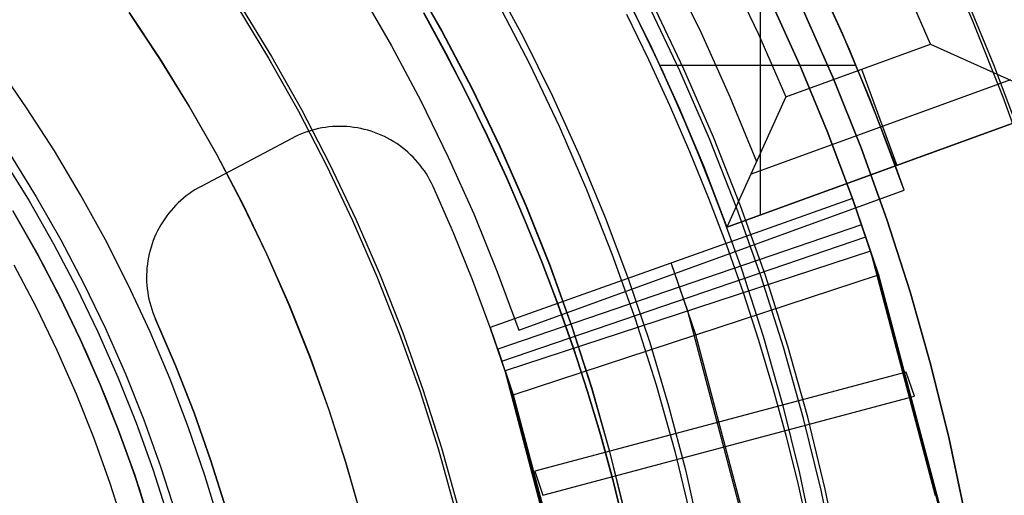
# Model space of a CAD drawing. Header units: millimetres. Extents: x 8926 to 10090, y -5004 to -3986.
# Tile 127 of 256: x 9518.7 to 9528.3, y -4349.27 to -4344.63. Entities that reach past the tile are written whole.
import ezdxf

# ---------------------------------------------------------------- set-up
doc = ezdxf.new("R2010")
doc.units = ezdxf.units.MM
for name, color, linetype in [('1', 7, 'Continuous'), ('COLOR EXT', 7, 'Continuous'), ('PLASTICO NEGRO', 7, 'Continuous')]:
    doc.layers.add(name, color=color, linetype=linetype)
doc.layers.add('BLANCO METALICO', color=7, linetype='Continuous', true_color=0xededed)

msp = doc.modelspace()

# ---------------------------------------------------------------- linework, layer by layer
at = {"layer": '1', "color": 250, "true_color": 0x111111}
for p, q in [((9522.507, -4344.1974, 44.111), (9522.8189, -4344.7449, 44.111)), ((9522.5086, -4344.1964, 100.3203), (9522.8206, -4344.744, 100.3203)), ((9523.3036, -4344.2288, 145.4778), (9523.6107, -4344.7974, 145.4778)), ((9520.8464, -4344.4782, 39.9852), (9521.156, -4344.9876, 39.9852)), ((9523.3624, -4344.4618, 145.4778), (9523.6725, -4345.0604, 145.4778)), ((9525.141, -4345.1307, 96.1312), (9524.8316, -4344.48, 96.1312)), ((9525.1803, -4345.1128, 48.3312), (9524.8702, -4344.4607, 48.3312)), ((9520.8186, -4344.4961, 104.4947), (9521.1276, -4345.0045, 104.4947)), ((9522.6402, -4344.5643, 41.909), (9522.8555, -4344.9585, 41.909)), ((9522.6402, -4344.5643, 46.313), (9522.8555, -4344.9585, 46.313)), ((9522.8571, -4344.9576, 98.1043), (9522.6418, -4344.5634, 98.1043)), ((9522.6418, -4344.5634, 102.5366), (9522.8571, -4344.9576, 102.5366)), ((9524.6192, -4344.5767, 144.4031), (9524.835, -4345.0185, 144.4031)), ((9524.6741, -4344.5169, 107.4778), (9524.9737, -4345.139, 107.4778)), ((9524.6741, -4344.5169, 125.9405), (9524.9737, -4345.139, 125.9405)), ((9526.334, -4344.5127, 48.3312), (9526.6327, -4345.1921, 48.3312)), ((9526.6327, -4345.1921, 96.1312), (9526.334, -4344.5127, 96.1312)), ((9522.8189, -4344.7449, 44.111), (9523.1118, -4345.3028, 44.111)), ((9522.8206, -4344.744, 100.3203), (9523.1134, -4345.302, 100.3203)), ((9523.6107, -4344.7974, 145.4778), (9523.8982, -4345.3763, 145.4778)), ((9522.8555, -4344.9585, 41.909), (9523.0617, -4345.3573, 41.909)), ((9522.8555, -4344.9585, 46.313), (9523.0617, -4345.3573, 46.313)), ((9523.0633, -4345.3565, 98.1043), (9522.8571, -4344.9576, 98.1043)), ((9522.8571, -4344.9576, 102.5366), (9523.0633, -4345.3565, 102.5366)), ((9521.1276, -4345.0045, 104.4947), (9521.4191, -4345.5232, 104.4947)), ((9521.156, -4344.9876, 39.9852), (9521.4481, -4345.5074, 39.9852)), ((9523.6725, -4345.0604, 145.4778), (9523.962, -4345.6692, 145.4778)), ((9524.835, -4345.0185, 144.4031), (9525.0405, -4345.4649, 144.4031)), ((9524.9737, -4345.139, 107.4778), (9525.2517, -4345.7711, 107.4778)), ((9524.9737, -4345.139, 125.9405), (9525.2517, -4345.7711, 125.9405)), ((9525.428, -4345.7915, 96.1312), (9525.141, -4345.1307, 96.1312)), ((9525.4679, -4345.775, 48.3312), (9525.1803, -4345.1128, 48.3312)), ((9526.6327, -4345.1921, 48.3312), (9526.9078, -4345.8814, 48.3312)), ((9526.9078, -4345.8814, 96.1312), (9526.6327, -4345.1921, 96.1312)), ((9523.1118, -4345.3028, 44.111), (9523.3852, -4345.8705, 44.111)), ((9523.1134, -4345.302, 100.3203), (9523.3869, -4345.8698, 100.3203)), ((9523.0617, -4345.3573, 41.909), (9523.2586, -4345.7606, 41.909)), ((9523.0617, -4345.3573, 46.313), (9523.2586, -4345.7606, 46.313)), ((9523.2603, -4345.7598, 98.1043), (9523.0633, -4345.3565, 98.1043)), ((9523.0633, -4345.3565, 102.5366), (9523.2603, -4345.7598, 102.5366)), ((9523.8982, -4345.3763, 145.4778), (9524.1658, -4345.9646, 145.4778)), ((9521.4191, -4345.5232, 104.4947), (9521.6928, -4346.0516, 104.4947)), ((9521.4481, -4345.5074, 39.9852), (9521.7223, -4346.0368, 39.9852)), ((9525.0405, -4345.4649, 144.4031), (9525.2356, -4345.9157, 144.4031)), ((9523.962, -4345.6692, 145.4778), (9524.2305, -4346.2875, 145.4778)), ((9523.2586, -4345.7606, 41.909), (9523.4461, -4346.1679, 41.909)), ((9523.2586, -4345.7606, 46.313), (9523.4461, -4346.1679, 46.313)), ((9523.4478, -4346.1672, 98.1043), (9523.2603, -4345.7598, 98.1043)), ((9523.2603, -4345.7598, 102.5366), (9523.4478, -4346.1672, 102.5366)), ((9525.2517, -4345.7711, 107.4778), (9525.5076, -4346.4124, 107.4778)), ((9525.2517, -4345.7711, 125.9405), (9525.5076, -4346.4124, 125.9405)), ((9525.6924, -4346.4617, 96.1312), (9525.428, -4345.7915, 96.1312)), ((9525.7328, -4346.4467, 48.3312), (9525.4679, -4345.775, 48.3312)), ((9523.3852, -4345.8705, 44.111), (9523.6388, -4346.4474, 44.111)), ((9523.3869, -4345.8698, 100.3203), (9523.6405, -4346.4467, 100.3203)), ((9525.2356, -4345.9157, 144.4031), (9525.42, -4346.3704, 144.4031)), ((9526.9078, -4345.8814, 48.3312), (9527.159, -4346.5798, 48.3312)), ((9527.159, -4346.5798, 96.1312), (9526.9078, -4345.8814, 96.1312)), ((9518.5406, -4345.9895, 39.3074), (9518.793, -4346.399, 39.3074)), ((9518.6093, -4345.9455, 105.1278), (9518.8632, -4346.3574, 105.1278)), ((9524.1658, -4345.9646, 145.4778), (9524.4131, -4346.5617, 145.4778)), ((9521.6928, -4346.0516, 104.4947), (9521.9483, -4346.5889, 104.4947)), ((9521.7223, -4346.0368, 39.9852), (9521.9784, -4346.5752, 39.9852)), ((9523.4461, -4346.1679, 41.909), (9523.6241, -4346.5793, 41.909)), ((9523.4461, -4346.1679, 46.313), (9523.6241, -4346.5793, 46.313)), ((9523.6258, -4346.5785, 98.1043), (9523.4478, -4346.1672, 98.1043)), ((9523.4478, -4346.1672, 102.5366), (9523.6258, -4346.5785, 102.5366)), ((9524.2305, -4346.2875, 145.4778), (9524.4779, -4346.9147, 145.4778)), ((9518.793, -4346.399, 39.3074), (9519.0312, -4346.817, 39.3074)), ((9518.8632, -4346.3574, 105.1278), (9519.1027, -4346.7779, 105.1278)), ((9525.42, -4346.3704, 144.4031), (9525.5937, -4346.829, 144.4031)), ((9525.5076, -4346.4124, 107.4778), (9525.7413, -4347.0622, 107.4778)), ((9525.5076, -4346.4124, 125.9405), (9525.7413, -4347.0622, 125.9405)), ((9523.6388, -4346.4474, 44.111), (9523.8724, -4347.0326, 44.111)), ((9523.6405, -4346.4467, 100.3203), (9523.8741, -4347.0319, 100.3203)), ((9525.9337, -4347.1406, 96.1312), (9525.6924, -4346.4617, 96.1312)), ((9525.9746, -4347.127, 48.3312), (9525.7328, -4346.4467, 48.3312)), ((9521.9483, -4346.5889, 104.4947), (9522.1853, -4347.1347, 104.4947)), ((9521.9784, -4346.5752, 39.9852), (9522.2159, -4347.122, 39.9852)), ((9523.6241, -4346.5793, 41.909), (9523.7925, -4346.9942, 41.909)), ((9523.6241, -4346.5793, 46.313), (9523.7925, -4346.9942, 46.313)), ((9523.7942, -4346.9936, 98.1043), (9523.6258, -4346.5785, 98.1043)), ((9523.6258, -4346.5785, 102.5366), (9523.7942, -4346.9936, 102.5366)), ((9524.4131, -4346.5617, 145.4778), (9524.6399, -4347.1669, 145.4778)), ((9527.159, -4346.5798, 48.3312), (9527.3859, -4347.2865, 48.3312)), ((9527.3859, -4347.2865, 96.1312), (9527.159, -4346.5798, 96.1312)), ((9519.1027, -4346.7779, 105.1278), (9519.3276, -4347.2063, 105.1278)), ((9519.0312, -4346.817, 39.3074), (9519.2547, -4347.243, 39.3074)), ((9525.5937, -4346.829, 144.4031), (9525.7565, -4347.2911, 144.4031)), ((9524.4779, -4346.9147, 145.4778), (9524.7037, -4347.5498, 145.4778)), ((9523.7925, -4346.9942, 41.909), (9523.951, -4347.4127, 41.909)), ((9523.7925, -4346.9942, 46.313), (9523.951, -4347.4127, 46.313)), ((9523.9527, -4347.4121, 98.1043), (9523.7942, -4346.9936, 98.1043)), ((9523.7942, -4346.9936, 102.5366), (9523.9527, -4347.4121, 102.5365)), ((9523.8724, -4347.0326, 44.111), (9524.0856, -4347.6256, 44.111)), ((9523.8741, -4347.0319, 100.3203), (9524.0874, -4347.625, 100.3203)), ((9525.7413, -4347.0622, 107.4778), (9525.9524, -4347.7196, 107.4778)), ((9525.7413, -4347.0622, 125.9405), (9525.9524, -4347.7196, 125.9405)), ((9522.1853, -4347.1347, 104.4947), (9522.4036, -4347.6882, 104.4947)), ((9522.2159, -4347.122, 39.9852), (9522.4346, -4347.6767, 39.9852)), ((9524.6399, -4347.1669, 145.4778), (9524.8459, -4347.7795, 145.4778)), ((9526.1517, -4347.8272, 96.1312), (9525.9337, -4347.1406, 96.1312)), ((9526.1931, -4347.8151, 48.3312), (9525.9746, -4347.127, 48.3312)), ((9519.2547, -4347.243, 39.3074), (9519.4635, -4347.6764, 39.3074)), ((9519.3276, -4347.2063, 105.1278), (9519.5376, -4347.6423, 105.1278)), ((9525.7565, -4347.2911, 144.4031), (9525.9082, -4347.7564, 144.4031)), ((9527.3859, -4347.2865, 48.3312), (9527.5883, -4348.0005, 48.3312)), ((9527.5883, -4348.0005, 96.1312), (9527.3859, -4347.2865, 96.1312)), ((9523.951, -4347.4127, 41.909), (9524.0995, -4347.8344, 41.909)), ((9523.951, -4347.4127, 46.313), (9524.0995, -4347.8344, 46.313)), ((9524.1013, -4347.8338, 98.1043), (9523.9527, -4347.4121, 98.1043)), ((9523.9527, -4347.4121, 102.5365), (9524.1013, -4347.8338, 102.5365)), ((9524.7037, -4347.5498, 145.4778), (9524.9077, -4348.1924, 145.4778)), ((9519.5376, -4347.6423, 105.1278), (9519.7323, -4348.0853, 105.1278)), ((9524.0856, -4347.6256, 44.111), (9524.2783, -4348.2255, 44.111)), ((9524.0874, -4347.625, 100.3203), (9524.2801, -4348.225, 100.3203)), ((9519.4635, -4347.6764, 39.3074), (9519.6571, -4348.1168, 39.3074)), ((9522.4036, -4347.6882, 104.4947), (9522.6029, -4348.2488, 104.4947)), ((9522.4346, -4347.6767, 39.9852), (9522.6343, -4348.2384, 39.9852)), ((9525.9082, -4347.7564, 144.4031), (9526.0487, -4348.2248, 144.4031)), ((9525.9524, -4347.7196, 107.4778), (9526.1407, -4348.384, 107.4778)), ((9525.9524, -4347.7196, 125.9405), (9526.1407, -4348.384, 125.9405)), ((9524.0995, -4347.8344, 41.909), (9524.2379, -4348.2591, 41.909)), ((9524.0995, -4347.8344, 46.313), (9524.2379, -4348.2591, 46.313)), ((9524.2397, -4348.2585, 98.1043), (9524.1013, -4347.8338, 98.1043)), ((9524.1013, -4347.8338, 102.5365), (9524.2397, -4348.2585, 102.5365)), ((9524.8459, -4347.7795, 145.4778), (9525.0309, -4348.3987, 145.4778)), ((9526.3462, -4348.521, 96.1312), (9526.1517, -4347.8272, 96.1312)), ((9526.3881, -4348.5103, 48.3312), (9526.1931, -4347.8151, 48.3312)), ((9527.5883, -4348.0005, 48.3312), (9527.7659, -4348.7212, 48.3312)), ((9527.7659, -4348.7212, 96.1312), (9527.5883, -4348.0005, 96.1312)), ((9519.6571, -4348.1168, 39.3074), (9519.8354, -4348.5636, 39.3074)), ((9519.7323, -4348.0853, 105.1278), (9519.9117, -4348.5347, 105.1278)), ((9524.2783, -4348.2255, 44.111), (9524.4501, -4348.8318, 44.111)), ((9524.2801, -4348.225, 100.3203), (9524.4519, -4348.8313, 100.3203)), ((9524.9077, -4348.1924, 145.4778), (9525.0897, -4348.8415, 145.4778)), ((9526.0487, -4348.2248, 144.4031), (9526.1777, -4348.696, 144.4031)), ((9522.6029, -4348.2488, 104.4947), (9522.783, -4348.816, 104.4947)), ((9522.6343, -4348.2384, 39.9852), (9522.8147, -4348.8066, 39.9852)), ((9524.2379, -4348.2591, 41.909), (9524.3661, -4348.6865, 41.909)), ((9524.2379, -4348.2591, 46.313), (9524.3661, -4348.6865, 46.313)), ((9524.3679, -4348.686, 98.1043), (9524.2397, -4348.2585, 98.1043)), ((9524.2397, -4348.2585, 102.5365), (9524.3679, -4348.686, 102.5365)), ((9525.0309, -4348.3987, 145.4778), (9525.1946, -4349.024, 145.4778)), ((9526.1407, -4348.384, 107.4778), (9526.306, -4349.0544, 107.4778)), ((9526.1407, -4348.384, 125.9405), (9526.306, -4349.0544, 125.9405)), ((9526.517, -4349.2209, 96.1312), (9526.3462, -4348.521, 96.1312)), ((9526.5592, -4349.2117, 48.3312), (9526.3881, -4348.5103, 48.3312)), ((9519.8354, -4348.5636, 39.3074), (9519.9982, -4349.0163, 39.3074)), ((9519.9117, -4348.5347, 105.1278), (9520.0755, -4348.99, 105.1278)), ((9524.3661, -4348.6865, 41.909), (9524.4839, -4349.1165, 41.909)), ((9524.3661, -4348.6865, 46.313), (9524.4839, -4349.1165, 46.313)), ((9524.4857, -4349.1161, 98.1043), (9524.3679, -4348.686, 98.1043)), ((9524.3679, -4348.686, 102.5365), (9524.4857, -4349.1161, 102.5365)), ((9526.1777, -4348.696, 144.4031), (9526.2953, -4349.1698, 144.4031)), ((9522.8147, -4348.8066, 39.9852), (9522.9757, -4349.3807, 39.9852)), ((9527.7659, -4348.7212, 48.3312), (9527.9186, -4349.4475, 48.3312)), ((9527.9186, -4349.4475, 96.1312), (9527.7659, -4348.7212, 96.1312)), ((9522.783, -4348.816, 104.4947), (9522.9436, -4349.3889, 104.4947)), ((9524.4501, -4348.8318, 44.111), (9524.6009, -4349.4436, 44.111)), ((9524.4519, -4348.8313, 100.3203), (9524.6027, -4349.4432, 100.3203)), ((9525.0897, -4348.8415, 145.4778), (9525.2495, -4349.4964, 145.4778)), ((9520.0755, -4348.99, 105.1278), (9520.2234, -4349.4508, 105.1278)), ((9519.9982, -4349.0163, 39.3074), (9520.1453, -4349.4744, 39.3074)), ((9525.1946, -4349.024, 145.4778), (9525.3369, -4349.6544, 145.4778)), ((9526.306, -4349.0544, 107.4778), (9526.448, -4349.7301, 107.4778)), ((9526.306, -4349.0544, 125.9405), (9526.448, -4349.7301, 125.9405)), ((9524.4839, -4349.1165, 41.909), (9524.5912, -4349.5488, 41.909)), ((9524.4839, -4349.1165, 46.313), (9524.5912, -4349.5488, 46.313)), ((9524.593, -4349.5484, 98.1043), (9524.4857, -4349.1161, 98.1043)), ((9524.4857, -4349.1161, 102.5365), (9524.593, -4349.5484, 102.5365)), ((9526.2953, -4349.1698, 144.4031), (9526.4011, -4349.6458, 144.4031)), ((9526.6638, -4349.9262, 96.1312), (9526.517, -4349.2209, 96.1312)), ((9526.7063, -4349.9186, 48.3312), (9526.5592, -4349.2117, 48.3312))]:
    msp.add_line(p, q, dxfattribs=at)
at = {"layer": 'BLANCO METALICO'}
for p, q in [((9527.6751, -4343.9092, 251.5104), (9527.9959, -4344.6401, 251.5104)), ((9527.897, -4344.3331, 236.5324), (9528.2008, -4345.066, 236.5324)), ((9520.0684, -4345.011, 251.5104), (9519.7673, -4344.5583, 251.5104)), ((9520.0684, -4345.011, 240.8233), (9519.7673, -4344.5583, 240.8233)), ((9519.7693, -4344.5611, 230.1361), (9520.0703, -4345.014, 230.1361)), ((9527.9959, -4344.6401, 251.5104), (9528.2911, -4345.3818, 251.5104)), ((9520.3537, -4345.4739, 251.5104), (9520.0684, -4345.011, 251.5104)), ((9520.3537, -4345.4739, 240.8233), (9520.0684, -4345.011, 240.8233)), ((9520.0703, -4345.014, 230.1361), (9520.3556, -4345.4771, 230.1361)), ((9528.2008, -4345.066, 236.5324), (9528.4791, -4345.8088, 236.5324)), ((9518.7683, -4345.49, 226.5104), (9518.4829, -4345.0796, 226.5104)), ((9528.2911, -4345.3818, 251.5104), (9528.5604, -4346.1332, 251.5104)), ((9519.0393, -4345.9099, 226.5104), (9518.7683, -4345.49, 226.5104)), ((9520.6228, -4345.9463, 251.5104), (9520.3537, -4345.4739, 251.5104)), ((9520.6228, -4345.9463, 240.8233), (9520.3537, -4345.4739, 240.8233)), ((9520.3556, -4345.4771, 230.1361), (9520.6246, -4345.9497, 230.1361)), ((9519.2955, -4346.3391, 226.5104), (9519.0393, -4345.9099, 226.5104)), ((9520.8755, -4346.4277, 251.5104), (9520.6228, -4345.9463, 251.5104)), ((9520.8755, -4346.4277, 240.8233), (9520.6228, -4345.9463, 240.8233)), ((9520.6246, -4345.9497, 230.1361), (9520.8773, -4346.4313, 230.1361)), ((9519.5367, -4346.7769, 226.5104), (9519.2955, -4346.3391, 226.5104)), ((9518.6332, -4346.4937, 251.5104), (9518.8682, -4346.9062, 251.5104)), ((9518.8682, -4346.9062, 239.0104), (9518.6332, -4346.4937, 239.0104)), ((9521.1114, -4346.9176, 251.5104), (9520.8755, -4346.4277, 251.5104)), ((9521.1114, -4346.9176, 240.8233), (9520.8755, -4346.4277, 240.8233)), ((9520.8773, -4346.4313, 230.1361), (9521.1131, -4346.9213, 230.1361)), ((9518.6905, -4346.5913, 226.5104), (9518.9239, -4347.009, 226.5104)), ((9519.7625, -4347.2228, 226.5104), (9519.5367, -4346.7769, 226.5104)), ((9518.8682, -4346.9062, 251.5104), (9519.0888, -4347.3265, 251.5104)), ((9519.0888, -4347.3265, 239.0104), (9518.8682, -4346.9062, 239.0104)), ((9521.3302, -4347.4153, 251.5104), (9521.1114, -4346.9176, 251.5104)), ((9521.3302, -4347.4153, 240.8233), (9521.1114, -4346.9176, 240.8233)), ((9521.1131, -4346.9213, 230.1361), (9521.3319, -4347.4192, 230.1361)), ((9518.9239, -4347.009, 226.5104), (9519.1426, -4347.4345, 226.5104)), ((9519.9727, -4347.6762, 226.5104), (9519.7625, -4347.2228, 226.5104)), ((9519.0888, -4347.3265, 251.5104), (9519.2947, -4347.7541, 251.5104)), ((9519.2947, -4347.7541, 239.0104), (9519.0888, -4347.3265, 239.0104)), ((9519.1426, -4347.4345, 226.5104), (9519.3463, -4347.8674, 226.5104)), ((9521.5318, -4347.9203, 251.5104), (9521.3302, -4347.4153, 251.5104)), ((9521.5318, -4347.9203, 240.8233), (9521.3302, -4347.4153, 240.8233)), ((9521.3319, -4347.4192, 230.1361), (9521.5333, -4347.9243, 230.1361)), ((9519.2947, -4347.7541, 251.5104), (9519.4858, -4348.1886, 251.5104)), ((9519.4858, -4348.1886, 239.0104), (9519.2947, -4347.7541, 239.0104)), ((9520.1671, -4348.1367, 226.5104), (9519.9727, -4347.6762, 226.5104)), ((9519.3463, -4347.8674, 226.5104), (9519.5348, -4348.3071, 226.5104)), ((9521.7158, -4348.4319, 251.5104), (9521.5318, -4347.9203, 251.5104)), ((9521.7158, -4348.4319, 240.8233), (9521.5318, -4347.9203, 240.8233)), ((9521.5333, -4347.9243, 230.1361), (9521.7172, -4348.4361, 230.1361)), ((9520.3454, -4348.6036, 226.5104), (9520.1671, -4348.1367, 226.5104)), ((9519.4858, -4348.1886, 251.5104), (9519.6618, -4348.6295, 251.5104)), ((9519.6618, -4348.6295, 239.0104), (9519.4858, -4348.1886, 239.0104)), ((9519.5348, -4348.3071, 226.5104), (9519.708, -4348.7532, 226.5104)), ((9521.882, -4348.9496, 251.5104), (9521.7158, -4348.4319, 251.5104)), ((9521.882, -4348.9496, 240.8233), (9521.7158, -4348.4319, 240.8233)), ((9521.7172, -4348.4361, 230.1361), (9521.8833, -4348.954, 230.1361)), ((9520.5073, -4349.0765, 226.5104), (9520.3454, -4348.6036, 226.5104)), ((9519.6618, -4348.6295, 251.5104), (9519.8224, -4349.0761, 251.5104)), ((9519.8224, -4349.0761, 239.0104), (9519.6618, -4348.6295, 239.0104)), ((9519.708, -4348.7532, 226.5104), (9519.8655, -4349.2049, 226.5104)), ((9522.0303, -4349.4727, 251.5104), (9521.882, -4348.9496, 251.5104)), ((9522.0303, -4349.4727, 240.8233), (9521.882, -4348.9496, 240.8233)), ((9521.8833, -4348.954, 230.1361), (9522.0315, -4349.4772, 230.1361)), ((9519.8224, -4349.0761, 251.5104), (9519.9675, -4349.5281, 251.5104)), ((9519.9675, -4349.5281, 239.0104), (9519.8224, -4349.0761, 239.0104)), ((9520.6528, -4349.5547, 226.5104), (9520.5073, -4349.0765, 226.5104)), ((9519.8655, -4349.2049, 226.5104), (9520.0072, -4349.6619, 226.5104))]:
    msp.add_line(p, q, dxfattribs=at)
at = {"layer": 'BLANCO METALICO', "color": 3, "true_color": 0x00ff00}
for p, q in [((9518.8646, -4347.4377, 218.114), (9518.648, -4347.025, 218.114)), ((9519.0669, -4347.8575, 218.114), (9518.8646, -4347.4377, 218.114)), ((9519.2545, -4348.2841, 218.114), (9519.0669, -4347.8575, 218.114)), ((9519.4273, -4348.717, 218.114), (9519.2545, -4348.2841, 218.114)), ((9519.585, -4349.1555, 218.114), (9519.4273, -4348.717, 218.114)), ((9519.7276, -4349.5992, 218.114), (9519.585, -4349.1555, 218.114))]:
    msp.add_line(p, q, dxfattribs=at)
at = {"layer": 'COLOR EXT', "color": 30, "true_color": 0xff8d00}
for p, q in [((9537.3453, -4342.3806, 24.9121), (9527.2436, -4346.0573, 24.9121)), ((9525.9239, -4343.6128, 31.5621), (9525.9239, -4346.5377, 31.5621)), ((9525.3511, -4344.761, 34.0621), (9525.0493, -4344.1472, 34.0621)), ((9525.621, -4344.1705, 34.5621), (9525.9073, -4344.772, 34.5621)), ((9526.4327, -4344.1246, 31.5621), (9526.7236, -4344.76, 31.5621)), ((9526.7306, -4344.776, 23.9121), (9526.4439, -4344.1482, 23.9121)), ((9527.5855, -4344.8687, 34.5621), (9527.294, -4344.1976, 34.5621)), ((9526.7939, -4344.922, 16.2621), (9526.4925, -4344.2509, 16.2621)), ((9522.0228, -4344.359, 16.2621), (9522.3272, -4344.8861, 16.2621)), ((9522.0228, -4344.359, 19.7621), (9522.3272, -4344.8861, 19.7621)), ((9522.0228, -4344.359, 18.0121), (9522.3272, -4344.8861, 18.0121)), ((9524.582, -4344.3317, 33.5621), (9524.8638, -4344.9004, 33.5621)), ((9524.582, -4344.3317, 32.3121), (9524.8638, -4344.9004, 32.3121)), ((9524.8794, -4344.9332, 31.5621), (9524.6041, -4344.3748, 31.5621)), ((9525.6321, -4345.3845, 34.0621), (9525.3511, -4344.761, 34.0621)), ((9525.9073, -4344.772, 34.5621), (9526.1744, -4345.3823, 34.5621)), ((9526.7236, -4344.76, 31.5621), (9526.994, -4345.4045, 31.5621)), ((9526.9973, -4345.4126, 23.9121), (9526.7306, -4344.776, 23.9121)), ((9526.1744, -4345.3823, 34.5621), (9527.5855, -4344.8687, 34.5621)), ((9527.5855, -4344.8687, 34.5621), (9528.6309, -4345.3395, 33.7621)), ((9522.3272, -4344.8861, 16.2621), (9522.6132, -4345.4234, 16.2621)), ((9522.3272, -4344.8861, 19.7621), (9522.6132, -4345.4234, 19.7621)), ((9522.3272, -4344.8861, 18.0121), (9522.6132, -4345.4234, 18.0121)), ((9524.8638, -4344.9004, 33.5621), (9525.1275, -4345.4776, 33.5621)), ((9524.8638, -4344.9004, 32.3121), (9525.1275, -4345.4776, 32.3121)), ((9525.1372, -4345.4998, 31.5621), (9524.8794, -4344.9332, 31.5621)), ((9527.0724, -4345.6028, 16.2621), (9526.7939, -4344.922, 16.2621)), ((9530.2976, -4344.9457, 19.7621), (9527.2436, -4346.0573, 19.7621)), ((9526.8598, -4345.0773, 31.5621), (9524.947, -4345.0773, 31.5621)), ((9526.9134, -4345.1133, 34.5621), (9527.2554, -4346.053, 33.5621)), ((9528.366, -4345.2181, 33.9668), (9525.8372, -4346.1385, 33.9668)), ((9522.6132, -4345.4234, 16.2621), (9522.8807, -4345.9702, 16.2621)), ((9522.6132, -4345.4234, 19.7621), (9522.8807, -4345.9702, 19.7621)), ((9522.6132, -4345.4234, 18.0121), (9522.8807, -4345.9702, 18.0121)), ((9526.1744, -4345.3823, 34.5621), (9525.5991, -4346.6558, 33.5621)), ((9525.8922, -4346.0171, 34.0621), (9525.6321, -4345.3845, 34.0621)), ((9526.994, -4345.4045, 31.5621), (9527.2436, -4346.0573, 31.5621)), ((9527.2436, -4346.0573, 23.9121), (9526.9973, -4345.4126, 23.9121)), ((9525.1275, -4345.4776, 33.5621), (9525.3726, -4346.063, 33.5621)), ((9525.1275, -4345.4776, 32.3121), (9525.3726, -4346.063, 32.3121)), ((9525.3771, -4346.0742, 31.5621), (9525.1372, -4345.4998, 31.5621)), ((9525.5991, -4346.6558, 33.5621), (9528.7001, -4345.5272, 33.5621)), ((9527.3278, -4346.2927, 16.2621), (9527.0724, -4345.6028, 16.2621)), ((9522.8807, -4345.9702, 16.2621), (9523.1293, -4346.5258, 16.2621)), ((9522.8807, -4345.9702, 19.7621), (9523.1293, -4346.5258, 19.7621)), ((9522.8807, -4345.9702, 18.0121), (9523.1293, -4346.5258, 18.0121)), ((9525.3726, -4346.063, 33.5621), (9525.5991, -4346.6558, 33.5621)), ((9525.3726, -4346.063, 32.3121), (9525.5991, -4346.6558, 32.3121)), ((9525.5991, -4346.6558, 31.5621), (9525.3771, -4346.0742, 31.5621)), ((9527.2436, -4346.0573, 31.5621), (9525.5991, -4346.6558, 31.5621)), ((9527.2436, -4346.0573, 19.7621), (9527.2436, -4346.0573, 31.5621)), ((9527.3278, -4346.2927, 19.7621), (9527.2436, -4346.0573, 19.7621)), ((9523.5687, -4347.6609, 16.2621), (9527.3278, -4346.2927, 16.2621)), ((9523.5687, -4347.6609, 19.7621), (9527.3278, -4346.2927, 19.7621)), ((9523.5687, -4347.6609, 18.0121), (9527.3278, -4346.2927, 18.0121)), ((9527.3278, -4346.2927, 19.7621), (9527.3278, -4346.2927, 16.2621)), ((9523.1293, -4346.5258, 16.2621), (9523.3587, -4347.0896, 16.2621)), ((9523.1293, -4346.5258, 19.7621), (9523.3587, -4347.0896, 19.7621)), ((9523.1293, -4346.5258, 18.0121), (9523.3587, -4347.0896, 18.0121)), ((9525.5991, -4346.6558, 33.5621), (9525.5991, -4346.6558, 31.5621)), ((9525.4482, -4346.9768, 16.2621), (9525.4482, -4346.9768, 19.7621)), ((9523.3587, -4347.0896, 16.2621), (9523.5687, -4347.6609, 16.2621)), ((9523.3587, -4347.0896, 19.7621), (9523.5687, -4347.6609, 19.7621)), ((9523.3587, -4347.0896, 18.0121), (9523.5687, -4347.6609, 18.0121)), ((9523.5687, -4347.6609, 19.7621), (9523.5687, -4347.6609, 16.2621))]:
    msp.add_line(p, q, dxfattribs=at)
at = {"layer": 'PLASTICO NEGRO', "color": 254, "true_color": 0xcad1ee}
for p, q in [((9526.022, -4344.4345, 29.5621), (9526.3103, -4345.0723, 29.5621)), ((9526.022, -4344.4345, 31.0621), (9526.3103, -4345.0723, 31.0621)), ((9526.3103, -4345.0723, 30.3121), (9526.022, -4344.4345, 30.3121)), ((9526.3103, -4345.0723, 29.5621), (9526.5775, -4345.7193, 29.5621)), ((9526.3103, -4345.0723, 31.0621), (9526.5775, -4345.7193, 31.0621)), ((9526.5775, -4345.7193, 30.3121), (9526.3103, -4345.0723, 30.3121)), ((9521.4816, -4345.7314, 29.5621), (9521.4492, -4345.7438, 29.5621)), ((9521.4816, -4345.7314, 31.0621), (9521.4492, -4345.7438, 31.0621)), ((9521.4816, -4345.7314, 30.3121), (9521.4492, -4345.7438, 30.3121)), ((9521.5144, -4345.7201, 29.5621), (9521.4816, -4345.7314, 29.5621)), ((9521.5144, -4345.7201, 31.0621), (9521.4816, -4345.7314, 31.0621)), ((9521.5144, -4345.7201, 30.3121), (9521.4816, -4345.7314, 30.3121)), ((9521.5476, -4345.71, 29.5621), (9521.5144, -4345.7201, 29.5621)), ((9521.5476, -4345.71, 31.0621), (9521.5144, -4345.7201, 31.0621)), ((9521.5476, -4345.71, 30.3121), (9521.5144, -4345.7201, 30.3121)), ((9521.5812, -4345.701, 29.5621), (9521.5476, -4345.71, 29.5621)), ((9521.5812, -4345.701, 31.0621), (9521.5476, -4345.71, 31.0621)), ((9521.5812, -4345.701, 30.3121), (9521.5476, -4345.71, 30.3121)), ((9521.615, -4345.6931, 29.5621), (9521.5812, -4345.701, 29.5621)), ((9521.615, -4345.6931, 31.0621), (9521.5812, -4345.701, 31.0621)), ((9521.615, -4345.6931, 30.3121), (9521.5812, -4345.701, 30.3121)), ((9521.649, -4345.6865, 29.5621), (9521.615, -4345.6931, 29.5621)), ((9521.649, -4345.6865, 31.0621), (9521.615, -4345.6931, 31.0621)), ((9521.649, -4345.6865, 30.3121), (9521.615, -4345.6931, 30.3121)), ((9521.6833, -4345.681, 29.5621), (9521.649, -4345.6865, 29.5621)), ((9521.6833, -4345.681, 31.0621), (9521.649, -4345.6865, 31.0621)), ((9521.6833, -4345.681, 30.3121), (9521.649, -4345.6865, 30.3121)), ((9521.7178, -4345.6768, 29.5621), (9521.6833, -4345.681, 29.5621)), ((9521.7178, -4345.6768, 31.0621), (9521.6833, -4345.681, 31.0621)), ((9521.7178, -4345.6768, 30.3121), (9521.6833, -4345.681, 30.3121)), ((9521.7523, -4345.6737, 29.5621), (9521.7178, -4345.6768, 29.5621)), ((9521.7523, -4345.6737, 31.0621), (9521.7178, -4345.6768, 31.0621)), ((9521.7523, -4345.6737, 30.3121), (9521.7178, -4345.6768, 30.3121)), ((9521.787, -4345.6718, 29.5621), (9521.7523, -4345.6737, 29.5621)), ((9521.787, -4345.6718, 31.0621), (9521.7523, -4345.6737, 31.0621)), ((9521.787, -4345.6718, 30.3121), (9521.7523, -4345.6737, 30.3121)), ((9521.8217, -4345.6712, 29.5621), (9521.787, -4345.6718, 29.5621)), ((9521.8217, -4345.6712, 31.0621), (9521.787, -4345.6718, 31.0621)), ((9521.8217, -4345.6712, 30.3121), (9521.787, -4345.6718, 30.3121)), ((9521.8564, -4345.6717, 29.5621), (9521.8217, -4345.6712, 29.5621)), ((9521.8564, -4345.6717, 31.0621), (9521.8217, -4345.6712, 31.0621)), ((9521.8564, -4345.6717, 30.3121), (9521.8217, -4345.6712, 30.3121)), ((9521.8911, -4345.6735, 29.5621), (9521.8564, -4345.6717, 29.5621)), ((9521.8911, -4345.6735, 31.0621), (9521.8564, -4345.6717, 31.0621)), ((9521.8911, -4345.6735, 30.3121), (9521.8564, -4345.6717, 30.3121)), ((9521.9257, -4345.6764, 29.5621), (9521.8911, -4345.6735, 29.5621)), ((9521.9257, -4345.6764, 31.0621), (9521.8911, -4345.6735, 31.0621)), ((9521.9257, -4345.6764, 30.3121), (9521.8911, -4345.6735, 30.3121)), ((9521.9601, -4345.6806, 29.5621), (9521.9257, -4345.6764, 29.5621)), ((9521.9601, -4345.6806, 31.0621), (9521.9257, -4345.6764, 31.0621)), ((9521.9601, -4345.6806, 30.3121), (9521.9257, -4345.6764, 30.3121)), ((9521.9944, -4345.6859, 29.5621), (9521.9601, -4345.6806, 29.5621)), ((9521.9944, -4345.6859, 31.0621), (9521.9601, -4345.6806, 31.0621)), ((9521.9944, -4345.6859, 30.3121), (9521.9601, -4345.6806, 30.3121)), ((9522.0285, -4345.6924, 29.5621), (9521.9944, -4345.6859, 29.5621)), ((9522.0285, -4345.6924, 31.0621), (9521.9944, -4345.6859, 31.0621)), ((9522.0285, -4345.6924, 30.3121), (9521.9944, -4345.6859, 30.3121)), ((9522.0623, -4345.7001, 29.5621), (9522.0285, -4345.6924, 29.5621)), ((9522.0623, -4345.7001, 31.0621), (9522.0285, -4345.6924, 31.0621)), ((9522.0623, -4345.7001, 30.3121), (9522.0285, -4345.6924, 30.3121)), ((9522.0959, -4345.709, 29.5621), (9522.0623, -4345.7001, 29.5621)), ((9522.0959, -4345.709, 31.0621), (9522.0623, -4345.7001, 31.0621)), ((9522.0959, -4345.709, 30.3121), (9522.0623, -4345.7001, 30.3121)), ((9522.1291, -4345.719, 29.5621), (9522.0959, -4345.709, 29.5621)), ((9522.1291, -4345.719, 31.0621), (9522.0959, -4345.709, 31.0621)), ((9522.1291, -4345.719, 30.3121), (9522.0959, -4345.709, 30.3121)), ((9522.162, -4345.7302, 29.5621), (9522.1291, -4345.719, 29.5621)), ((9522.162, -4345.7302, 31.0621), (9522.1291, -4345.719, 31.0621)), ((9522.162, -4345.7302, 30.3121), (9522.1291, -4345.719, 30.3121)), ((9522.1944, -4345.7425, 29.5621), (9522.162, -4345.7302, 29.5621)), ((9522.1944, -4345.7425, 31.0621), (9522.162, -4345.7302, 31.0621)), ((9522.1944, -4345.7425, 30.3121), (9522.162, -4345.7302, 30.3121)), ((9526.5775, -4345.7193, 29.5621), (9526.8232, -4346.3747, 29.5621)), ((9526.5775, -4345.7193, 31.0621), (9526.8232, -4346.3747, 31.0621)), ((9526.8232, -4346.3747, 30.3121), (9526.5775, -4345.7193, 30.3121)), ((9521.3548, -4345.7878, 29.5621), (9520.4697, -4346.2573, 29.5621)), ((9521.3548, -4345.7878, 31.0621), (9520.4697, -4346.2573, 31.0621)), ((9521.3548, -4345.7878, 30.3121), (9520.4697, -4346.2573, 30.3121)), ((9521.3858, -4345.772, 29.5621), (9521.3548, -4345.7878, 29.5621)), ((9521.3858, -4345.772, 31.0621), (9521.3548, -4345.7878, 31.0621)), ((9521.3858, -4345.772, 30.3121), (9521.3548, -4345.7878, 30.3121)), ((9521.3548, -4345.7878, 31.0621), (9521.3548, -4345.7878, 29.5621)), ((9521.4172, -4345.7574, 29.5621), (9521.3858, -4345.772, 29.5621)), ((9521.4172, -4345.7574, 31.0621), (9521.3858, -4345.772, 31.0621)), ((9521.4172, -4345.7574, 30.3121), (9521.3858, -4345.772, 30.3121)), ((9521.4492, -4345.7438, 29.5621), (9521.4172, -4345.7574, 29.5621)), ((9521.4492, -4345.7438, 31.0621), (9521.4172, -4345.7574, 31.0621)), ((9521.4492, -4345.7438, 30.3121), (9521.4172, -4345.7574, 30.3121)), ((9522.2264, -4345.756, 29.5621), (9522.1944, -4345.7425, 29.5621)), ((9522.2264, -4345.756, 31.0621), (9522.1944, -4345.7425, 31.0621)), ((9522.2264, -4345.756, 30.3121), (9522.1944, -4345.7425, 30.3121)), ((9522.258, -4345.7705, 29.5621), (9522.2264, -4345.756, 29.5621)), ((9522.258, -4345.7705, 31.0621), (9522.2264, -4345.756, 31.0621)), ((9522.258, -4345.7705, 30.3121), (9522.2264, -4345.756, 30.3121)), ((9522.289, -4345.7861, 29.5621), (9522.258, -4345.7705, 29.5621)), ((9522.289, -4345.7861, 31.0621), (9522.258, -4345.7705, 31.0621)), ((9522.289, -4345.7861, 30.3121), (9522.258, -4345.7705, 30.3121)), ((9522.3194, -4345.8028, 29.5621), (9522.289, -4345.7861, 29.5621)), ((9522.3194, -4345.8028, 31.0621), (9522.289, -4345.7861, 31.0621)), ((9522.3194, -4345.8028, 30.3121), (9522.289, -4345.7861, 30.3121)), ((9522.3492, -4345.8206, 29.5621), (9522.3194, -4345.8028, 29.5621)), ((9522.3492, -4345.8206, 31.0621), (9522.3194, -4345.8028, 31.0621)), ((9522.3492, -4345.8206, 30.3121), (9522.3194, -4345.8028, 30.3121)), ((9522.3784, -4345.8393, 29.5621), (9522.3492, -4345.8206, 29.5621)), ((9522.3784, -4345.8393, 31.0621), (9522.3492, -4345.8206, 31.0621)), ((9522.3784, -4345.8393, 30.3121), (9522.3492, -4345.8206, 30.3121)), ((9522.407, -4345.8591, 29.5621), (9522.3784, -4345.8393, 29.5621)), ((9522.407, -4345.8591, 31.0621), (9522.3784, -4345.8393, 31.0621)), ((9522.407, -4345.8591, 30.3121), (9522.3784, -4345.8393, 30.3121)), ((9522.4348, -4345.8798, 29.5621), (9522.407, -4345.8591, 29.5621)), ((9522.4348, -4345.8798, 31.0621), (9522.407, -4345.8591, 31.0621)), ((9522.4348, -4345.8798, 30.3121), (9522.407, -4345.8591, 30.3121)), ((9522.4619, -4345.9015, 29.5621), (9522.4348, -4345.8798, 29.5621)), ((9522.4619, -4345.9015, 31.0621), (9522.4348, -4345.8798, 31.0621)), ((9522.4619, -4345.9015, 30.3121), (9522.4348, -4345.8798, 30.3121)), ((9522.4882, -4345.9241, 29.5621), (9522.4619, -4345.9015, 29.5621)), ((9522.4882, -4345.9241, 31.0621), (9522.4619, -4345.9015, 31.0621)), ((9522.4882, -4345.9241, 30.3121), (9522.4619, -4345.9015, 30.3121)), ((9522.5137, -4345.9477, 29.5621), (9522.4882, -4345.9241, 29.5621)), ((9522.5137, -4345.9477, 31.0621), (9522.4882, -4345.9241, 31.0621)), ((9522.5137, -4345.9477, 30.3121), (9522.4882, -4345.9241, 30.3121)), ((9520.9123, -4346.0225, 29.5621), (9520.9123, -4346.0225, 31.0621)), ((9522.5384, -4345.972, 29.5621), (9522.5137, -4345.9477, 29.5621)), ((9522.5384, -4345.972, 31.0621), (9522.5137, -4345.9477, 31.0621)), ((9522.5384, -4345.972, 30.3121), (9522.5137, -4345.9477, 30.3121)), ((9522.5623, -4345.9973, 29.5621), (9522.5384, -4345.972, 29.5621)), ((9522.5623, -4345.9973, 31.0621), (9522.5384, -4345.972, 31.0621)), ((9522.5623, -4345.9973, 30.3121), (9522.5384, -4345.972, 30.3121)), ((9522.5555, -4345.9899, 29.5621), (9522.5555, -4345.9899, 31.0621)), ((9522.5852, -4346.0233, 29.5621), (9522.5623, -4345.9973, 29.5621)), ((9522.5852, -4346.0233, 31.0621), (9522.5623, -4345.9973, 31.0621)), ((9522.5852, -4346.0233, 30.3121), (9522.5623, -4345.9973, 30.3121)), ((9522.6072, -4346.0502, 29.5621), (9522.5852, -4346.0233, 29.5621)), ((9522.6072, -4346.0502, 31.0621), (9522.5852, -4346.0233, 31.0621)), ((9522.6072, -4346.0502, 30.3121), (9522.5852, -4346.0233, 30.3121)), ((9522.6283, -4346.0777, 29.5621), (9522.6072, -4346.0502, 29.5621)), ((9522.6283, -4346.0777, 31.0621), (9522.6072, -4346.0502, 31.0621)), ((9522.6283, -4346.0777, 30.3121), (9522.6072, -4346.0502, 30.3121)), ((9522.6484, -4346.106, 29.5621), (9522.6283, -4346.0777, 29.5621)), ((9522.6484, -4346.106, 31.0621), (9522.6283, -4346.0777, 31.0621)), ((9522.6484, -4346.106, 30.3121), (9522.6283, -4346.0777, 30.3121)), ((9522.6675, -4346.135, 29.5621), (9522.6484, -4346.106, 29.5621)), ((9522.6675, -4346.135, 31.0621), (9522.6484, -4346.106, 31.0621)), ((9522.6675, -4346.135, 30.3121), (9522.6484, -4346.106, 30.3121)), ((9522.6856, -4346.1646, 29.5621), (9522.6675, -4346.135, 29.5621)), ((9522.6856, -4346.1646, 31.0621), (9522.6675, -4346.135, 31.0621)), ((9522.6856, -4346.1646, 30.3121), (9522.6675, -4346.135, 30.3121)), ((9522.7027, -4346.1948, 29.5621), (9522.6856, -4346.1646, 29.5621)), ((9522.7027, -4346.1948, 31.0621), (9522.6856, -4346.1646, 31.0621)), ((9522.7027, -4346.1948, 30.3121), (9522.6856, -4346.1646, 30.3121)), ((9522.7187, -4346.2256, 29.5621), (9522.7027, -4346.1948, 29.5621)), ((9522.7187, -4346.2256, 31.0621), (9522.7027, -4346.1948, 31.0621)), ((9522.7187, -4346.2256, 30.3121), (9522.7027, -4346.1948, 30.3121)), ((9520.3816, -4346.31, 29.5621), (9520.3535, -4346.3295, 29.5621)), ((9520.3816, -4346.31, 31.0621), (9520.3535, -4346.3295, 31.0621)), ((9520.3816, -4346.31, 30.3121), (9520.3535, -4346.3295, 30.3121)), ((9520.4104, -4346.2914, 29.5621), (9520.3816, -4346.31, 29.5621)), ((9520.4104, -4346.2914, 31.0621), (9520.3816, -4346.31, 31.0621)), ((9520.4104, -4346.2914, 30.3121), (9520.3816, -4346.31, 30.3121)), ((9520.4397, -4346.2738, 29.5621), (9520.4104, -4346.2914, 29.5621)), ((9520.4397, -4346.2738, 31.0621), (9520.4104, -4346.2914, 31.0621)), ((9520.4397, -4346.2738, 30.3121), (9520.4104, -4346.2914, 30.3121)), ((9520.4697, -4346.2573, 29.5621), (9520.4397, -4346.2738, 29.5621)), ((9520.4697, -4346.2573, 31.0621), (9520.4397, -4346.2738, 31.0621)), ((9520.4697, -4346.2573, 30.3121), (9520.4397, -4346.2738, 30.3121)), ((9520.4697, -4346.2573, 31.0621), (9520.4697, -4346.2573, 29.5621)), ((9522.7336, -4346.257, 29.5621), (9522.7187, -4346.2256, 29.5621)), ((9522.7336, -4346.257, 31.0621), (9522.7187, -4346.2256, 31.0621)), ((9522.7336, -4346.257, 30.3121), (9522.7187, -4346.2256, 30.3121)), ((9522.9322, -4346.7103, 31.0621), (9522.7336, -4346.257, 31.0621)), ((9522.7336, -4346.257, 29.5621), (9522.7336, -4346.257, 31.0621)), ((9522.9322, -4346.7103, 29.5621), (9522.7336, -4346.257, 29.5621)), ((9522.9322, -4346.7103, 30.3121), (9522.7336, -4346.257, 30.3121)), ((9520.2734, -4346.3937, 29.5621), (9520.2482, -4346.4169, 29.5621)), ((9520.2734, -4346.3937, 31.0621), (9520.2482, -4346.4169, 31.0621)), ((9520.2734, -4346.3937, 30.3121), (9520.2482, -4346.4169, 30.3121)), ((9520.257, -4346.4086, 29.5621), (9520.257, -4346.4086, 31.0621)), ((9520.2994, -4346.3714, 29.5621), (9520.2734, -4346.3937, 29.5621)), ((9520.2994, -4346.3714, 31.0621), (9520.2734, -4346.3937, 31.0621)), ((9520.2994, -4346.3714, 30.3121), (9520.2734, -4346.3937, 30.3121)), ((9520.3261, -4346.35, 29.5621), (9520.2994, -4346.3714, 29.5621)), ((9520.3261, -4346.35, 31.0621), (9520.2994, -4346.3714, 31.0621)), ((9520.3261, -4346.35, 30.3121), (9520.2994, -4346.3714, 30.3121)), ((9520.3535, -4346.3295, 29.5621), (9520.3261, -4346.35, 29.5621)), ((9520.3535, -4346.3295, 31.0621), (9520.3261, -4346.35, 31.0621)), ((9520.3535, -4346.3295, 30.3121), (9520.3261, -4346.35, 30.3121)), ((9526.8232, -4346.3747, 31.0621), (9523.2906, -4347.633, 31.0621)), ((9526.8232, -4346.3747, 29.5621), (9523.2906, -4347.633, 29.5621)), ((9526.8232, -4346.3747, 31.0621), (9526.8232, -4346.3747, 29.5621)), ((9526.8232, -4346.3747, 31.0621), (9526.9989, -4346.8886, 31.1068)), ((9526.8232, -4346.3747, 29.5621), (9527.0784, -4347.1211, 29.6271)), ((9527.0386, -4347.0049, 30.367), (9526.8232, -4346.3747, 30.3121)), ((9520.1777, -4346.4915, 29.5621), (9520.1559, -4346.5179, 29.5621)), ((9520.1777, -4346.4915, 31.0621), (9520.1559, -4346.5179, 31.0621)), ((9520.1777, -4346.4915, 30.3121), (9520.1559, -4346.5179, 30.3121)), ((9520.2003, -4346.4658, 29.5621), (9520.1777, -4346.4915, 29.5621)), ((9520.2003, -4346.4658, 31.0621), (9520.1777, -4346.4915, 31.0621)), ((9520.2003, -4346.4658, 30.3121), (9520.1777, -4346.4915, 30.3121)), ((9520.2239, -4346.441, 29.5621), (9520.2003, -4346.4658, 29.5621)), ((9520.2239, -4346.441, 31.0621), (9520.2003, -4346.4658, 31.0621)), ((9520.2239, -4346.441, 30.3121), (9520.2003, -4346.4658, 30.3121)), ((9520.2482, -4346.4169, 29.5621), (9520.2239, -4346.441, 29.5621)), ((9520.2482, -4346.4169, 31.0621), (9520.2239, -4346.441, 31.0621)), ((9520.2482, -4346.4169, 30.3121), (9520.2239, -4346.441, 30.3121)), ((9520.0962, -4346.6014, 29.5621), (9520.0782, -4346.6305, 29.5621)), ((9520.0962, -4346.6014, 31.0621), (9520.0782, -4346.6305, 31.0621)), ((9520.0962, -4346.6014, 30.3121), (9520.0782, -4346.6305, 30.3121)), ((9520.1151, -4346.5729, 29.5621), (9520.0962, -4346.6014, 29.5621)), ((9520.1151, -4346.5729, 31.0621), (9520.0962, -4346.6014, 31.0621)), ((9520.1151, -4346.5729, 30.3121), (9520.0962, -4346.6014, 30.3121)), ((9520.135, -4346.545, 29.5621), (9520.1151, -4346.5729, 29.5621)), ((9520.135, -4346.545, 31.0621), (9520.1151, -4346.5729, 31.0621)), ((9520.135, -4346.545, 30.3121), (9520.1151, -4346.5729, 30.3121)), ((9520.1559, -4346.5179, 29.5621), (9520.135, -4346.545, 29.5621)), ((9520.1559, -4346.5179, 31.0621), (9520.135, -4346.545, 31.0621)), ((9520.1559, -4346.5179, 30.3121), (9520.135, -4346.545, 30.3121)), ((9520.0453, -4346.6905, 29.5621), (9520.0304, -4346.7214, 29.5621)), ((9520.0453, -4346.6905, 31.0621), (9520.0304, -4346.7214, 31.0621)), ((9520.0453, -4346.6905, 30.3121), (9520.0304, -4346.7214, 30.3121)), ((9520.0613, -4346.6603, 29.5621), (9520.0453, -4346.6905, 29.5621)), ((9520.0613, -4346.6603, 31.0621), (9520.0453, -4346.6905, 31.0621)), ((9520.0613, -4346.6603, 30.3121), (9520.0453, -4346.6905, 30.3121)), ((9520.0782, -4346.6305, 29.5621), (9520.0613, -4346.6603, 29.5621)), ((9520.0782, -4346.6305, 31.0621), (9520.0613, -4346.6603, 31.0621)), ((9520.0782, -4346.6305, 30.3121), (9520.0613, -4346.6603, 30.3121)), ((9526.9131, -4346.6322, 31.0733), (9523.3647, -4347.8453, 31.0713)), ((9526.9536, -4346.7483, 29.5783), (9526.9131, -4346.6322, 31.0733)), ((9520.0039, -4346.7845, 29.5621), (9519.9922, -4346.8167, 29.5621)), ((9520.0039, -4346.7845, 31.0621), (9519.9922, -4346.8167, 31.0621)), ((9520.0039, -4346.7845, 30.3121), (9519.9922, -4346.8167, 30.3121)), ((9520.0166, -4346.7527, 29.5621), (9520.0039, -4346.7845, 29.5621)), ((9520.0166, -4346.7527, 31.0621), (9520.0039, -4346.7845, 31.0621)), ((9520.0166, -4346.7527, 30.3121), (9520.0039, -4346.7845, 30.3121)), ((9520.0304, -4346.7214, 29.5621), (9520.0166, -4346.7527, 29.5621)), ((9520.0304, -4346.7214, 31.0621), (9520.0166, -4346.7527, 31.0621)), ((9520.0304, -4346.7214, 30.3121), (9520.0166, -4346.7527, 30.3121)), ((9523.118, -4347.1691, 31.0621), (9522.9322, -4346.7103, 31.0621)), ((9523.118, -4347.1691, 29.5621), (9522.9322, -4346.7103, 29.5621)), ((9523.118, -4347.1691, 30.3121), (9522.9322, -4346.7103, 30.3121)), ((9523.4052, -4347.9614, 29.5764), (9526.9536, -4346.7483, 29.5783)), ((9519.9723, -4346.8821, 29.5621), (9519.964, -4346.9153, 29.5621)), ((9519.9723, -4346.8821, 31.0621), (9519.964, -4346.9153, 31.0621)), ((9519.9723, -4346.8821, 30.3121), (9519.964, -4346.9153, 30.3121)), ((9519.9817, -4346.8492, 29.5621), (9519.9723, -4346.8821, 29.5621)), ((9519.9817, -4346.8492, 31.0621), (9519.9723, -4346.8821, 31.0621)), ((9519.9817, -4346.8492, 30.3121), (9519.9723, -4346.8821, 30.3121)), ((9519.9922, -4346.8167, 29.5621), (9519.9817, -4346.8492, 29.5621)), ((9519.9922, -4346.8167, 31.0621), (9519.9817, -4346.8492, 31.0621)), ((9519.9922, -4346.8167, 30.3121), (9519.9817, -4346.8492, 30.3121)), ((9526.9989, -4346.8886, 31.1068), (9523.4357, -4348.0574, 31.099)), ((9527.0784, -4347.1211, 29.6271), (9526.9989, -4346.8886, 31.1068)), ((9526.9989, -4346.8886, 31.1068), (9527.6292, -4349.2732, 31.5177)), ((9519.9509, -4346.9825, 29.5621), (9519.946, -4347.0164, 29.5621)), ((9519.9509, -4346.9825, 31.0621), (9519.946, -4347.0164, 31.0621)), ((9519.9509, -4346.9825, 30.3121), (9519.946, -4347.0164, 30.3121)), ((9519.9569, -4346.9488, 29.5621), (9519.9509, -4346.9825, 29.5621)), ((9519.9569, -4346.9488, 31.0621), (9519.9509, -4346.9825, 31.0621)), ((9519.9569, -4346.9488, 30.3121), (9519.9509, -4346.9825, 30.3121)), ((9519.964, -4346.9153, 29.5621), (9519.9569, -4346.9488, 29.5621)), ((9519.964, -4346.9153, 31.0621), (9519.9569, -4346.9488, 31.0621)), ((9519.964, -4346.9153, 30.3121), (9519.9569, -4346.9488, 30.3121)), ((9523.0267, -4346.9391, 29.5621), (9523.0267, -4346.9391, 31.0621)), ((9519.9399, -4347.0846, 29.5621), (9519.9385, -4347.1188, 29.5621)), ((9519.9399, -4347.0846, 31.0621), (9519.9385, -4347.1188, 31.0621)), ((9519.9399, -4347.0846, 30.3121), (9519.9385, -4347.1188, 30.3121)), ((9519.9424, -4347.0504, 29.5621), (9519.9399, -4347.0846, 29.5621)), ((9519.9424, -4347.0504, 31.0621), (9519.9399, -4347.0846, 31.0621)), ((9519.9424, -4347.0504, 30.3121), (9519.9399, -4347.0846, 30.3121)), ((9519.946, -4347.0164, 29.5621), (9519.9424, -4347.0504, 29.5621)), ((9519.946, -4347.0164, 31.0621), (9519.9424, -4347.0504, 31.0621)), ((9519.946, -4347.0164, 30.3121), (9519.9424, -4347.0504, 30.3121)), ((9525.2173, -4347.473, 31.1029), (9525.0569, -4347.0038, 31.0621)), ((9525.2968, -4347.7054, 29.6232), (9525.0569, -4347.0038, 29.5621)), ((9527.6693, -4349.3908, 30.7781), (9527.0386, -4347.0049, 30.367)), ((9519.9385, -4347.1188, 29.5621), (9519.9384, -4347.153, 29.5621)), ((9519.9385, -4347.1188, 31.0621), (9519.9384, -4347.153, 31.0621)), ((9519.9385, -4347.1188, 30.3121), (9519.9384, -4347.153, 30.3121)), ((9519.9384, -4347.153, 29.5621), (9519.9394, -4347.1872, 29.5621)), ((9519.9384, -4347.153, 31.0621), (9519.9394, -4347.1872, 31.0621)), ((9519.9384, -4347.153, 30.3121), (9519.9394, -4347.1872, 30.3121)), ((9523.2906, -4347.633, 31.0621), (9523.118, -4347.1691, 31.0621)), ((9523.2906, -4347.633, 29.5621), (9523.118, -4347.1691, 29.5621)), ((9523.2906, -4347.633, 30.3121), (9523.118, -4347.1691, 30.3121)), ((9523.5152, -4348.2898, 29.6193), (9527.0784, -4347.1211, 29.6271)), ((9527.0784, -4347.1211, 29.6271), (9527.7094, -4349.5084, 30.0384)), ((9519.9394, -4347.1872, 29.5621), (9519.9415, -4347.2214, 29.5621)), ((9519.9394, -4347.1872, 31.0621), (9519.9415, -4347.2214, 31.0621)), ((9519.9394, -4347.1872, 30.3121), (9519.9415, -4347.2214, 30.3121)), ((9519.9415, -4347.2214, 29.5621), (9519.9449, -4347.2555, 29.5621)), ((9519.9415, -4347.2214, 31.0621), (9519.9449, -4347.2555, 31.0621)), ((9519.9415, -4347.2214, 30.3121), (9519.9449, -4347.2555, 30.3121)), ((9519.9449, -4347.2555, 29.5621), (9519.9494, -4347.2894, 29.5621)), ((9519.9449, -4347.2555, 31.0621), (9519.9494, -4347.2894, 31.0621)), ((9519.9449, -4347.2555, 30.3121), (9519.9494, -4347.2894, 30.3121)), ((9519.9494, -4347.2894, 29.5621), (9519.9551, -4347.3232, 29.5621)), ((9519.9494, -4347.2894, 31.0621), (9519.9551, -4347.3232, 31.0621)), ((9519.9494, -4347.2894, 30.3121), (9519.9551, -4347.3232, 30.3121)), ((9519.9551, -4347.3232, 29.5621), (9519.9619, -4347.3567, 29.5621)), ((9519.9551, -4347.3232, 31.0621), (9519.9619, -4347.3567, 31.0621)), ((9519.9551, -4347.3232, 30.3121), (9519.9619, -4347.3567, 30.3121)), ((9519.9619, -4347.3567, 29.5621), (9519.9699, -4347.39, 29.5621)), ((9519.9619, -4347.3567, 31.0621), (9519.9699, -4347.39, 31.0621)), ((9519.9619, -4347.3567, 30.3121), (9519.9699, -4347.39, 30.3121)), ((9519.9699, -4347.39, 29.5621), (9519.979, -4347.423, 29.5621)), ((9519.9699, -4347.39, 31.0621), (9519.979, -4347.423, 31.0621)), ((9519.9699, -4347.39, 30.3121), (9519.979, -4347.423, 30.3121)), ((9519.979, -4347.423, 29.5621), (9519.9892, -4347.4557, 29.5621)), ((9519.979, -4347.423, 31.0621), (9519.9892, -4347.4557, 31.0621)), ((9519.979, -4347.423, 30.3121), (9519.9892, -4347.4557, 30.3121)), ((9519.9892, -4347.4557, 29.5621), (9520.0005, -4347.488, 29.5621)), ((9519.9892, -4347.4557, 31.0621), (9520.0005, -4347.488, 31.0621)), ((9519.9892, -4347.4557, 30.3121), (9520.0005, -4347.488, 30.3121)), ((9520.0005, -4347.488, 29.5621), (9520.013, -4347.5199, 29.5621)), ((9520.0005, -4347.488, 31.0621), (9520.013, -4347.5199, 31.0621)), ((9520.0005, -4347.488, 30.3121), (9520.013, -4347.5199, 30.3121)), ((9520.013, -4347.5199, 29.5621), (9520.0265, -4347.5513, 29.5621)), ((9520.013, -4347.5199, 31.0621), (9520.0265, -4347.5513, 31.0621)), ((9520.013, -4347.5199, 30.3121), (9520.0265, -4347.5513, 30.3121)), ((9520.0265, -4347.5513, 29.5621), (9520.222, -4348.0061, 29.5621)), ((9520.0265, -4347.5513, 29.5621), (9520.0265, -4347.5513, 31.0621)), ((9520.0265, -4347.5513, 31.0621), (9520.222, -4348.0061, 31.0621)), ((9520.222, -4348.0061, 30.3121), (9520.0265, -4347.5513, 30.3121)), ((9525.7933, -4349.6524, 31.4784), (9525.2173, -4347.473, 31.1029)), ((9523.2906, -4347.633, 31.0621), (9523.2906, -4347.633, 29.5621)), ((9523.4357, -4348.0574, 31.099), (9523.2906, -4347.633, 31.0621)), ((9523.2906, -4347.633, 29.5621), (9523.5152, -4348.2898, 29.6193)), ((9523.4754, -4348.1736, 30.3591), (9523.2906, -4347.633, 30.3121)), ((9525.8735, -4349.8876, 29.9992), (9525.2968, -4347.7054, 29.6232)), ((9523.3647, -4347.8453, 31.0713), (9523.4052, -4347.9614, 29.5764)), ((9520.222, -4348.0061, 29.5621), (9520.4019, -4348.4673, 29.5621)), ((9520.222, -4348.0061, 31.0621), (9520.4019, -4348.4673, 31.0621)), ((9520.4019, -4348.4673, 30.3121), (9520.222, -4348.0061, 30.3121)), ((9523.4357, -4348.0574, 31.099), (9523.5152, -4348.2898, 29.6193)), ((9523.9575, -4350.0316, 31.4392), (9523.4357, -4348.0574, 31.099)), ((9527.3484, -4348.0702, 31.3118), (9523.725, -4349.0356, 31.2687)), ((9527.4282, -4348.304, 29.8323), (9527.3484, -4348.0702, 31.3118)), ((9523.9976, -4350.1492, 30.6995), (9523.4754, -4348.1736, 30.3591)), ((9523.5152, -4348.2898, 29.6193), (9524.0377, -4350.2668, 29.9599)), ((9523.8049, -4349.2694, 29.7892), (9527.4282, -4348.304, 29.8323)), ((9520.4019, -4348.4673, 29.5621), (9520.566, -4348.9344, 29.5621)), ((9520.4019, -4348.4673, 31.0621), (9520.566, -4348.9344, 31.0621)), ((9520.566, -4348.9344, 30.3121), (9520.4019, -4348.4673, 30.3121)), ((9520.566, -4348.9344, 29.5621), (9520.714, -4349.4068, 29.5621)), ((9520.566, -4348.9344, 31.0621), (9520.714, -4349.4068, 31.0621)), ((9520.714, -4349.4068, 30.3121), (9520.566, -4348.9344, 30.3121)), ((9523.725, -4349.0356, 31.2687), (9523.8049, -4349.2694, 29.7892))]:
    msp.add_line(p, q, dxfattribs=at)

doc.saveas('drawing.dxf')
